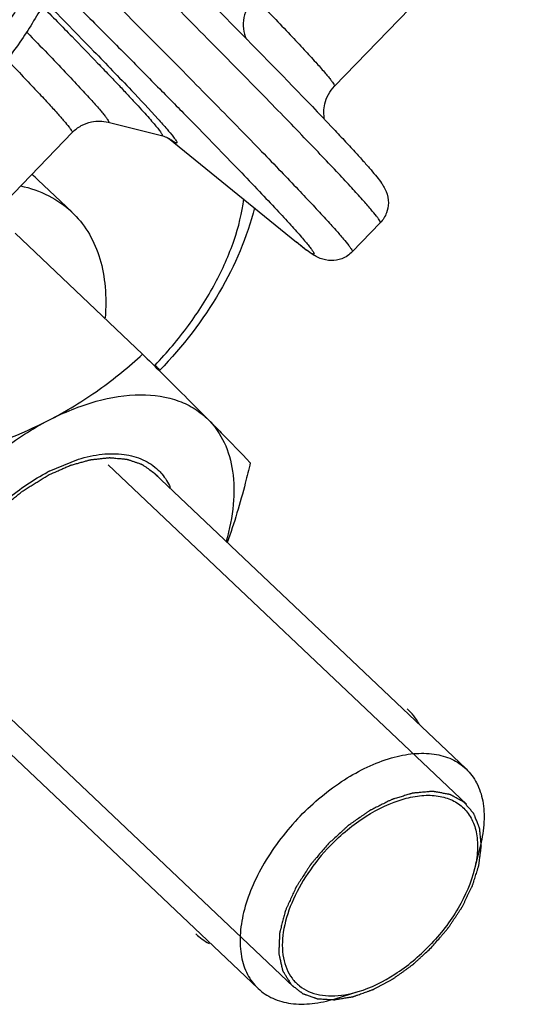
# Model space of a CAD drawing. Header units: millimetres. Extents: x 17 to 597, y 16 to 406.
# Tile 8 of 60: x 101 to 113, y 46 to 69. Entities that reach past the tile are written whole.
import ezdxf

# ---------------------------------------------------------------- set-up
doc = ezdxf.new("R2010")
doc.units = ezdxf.units.MM
doc.header["$LTSCALE"] = 32.67
doc.layers.get('0').update_dxf_attribs({"linetype": 'CONTINUOUS'})
doc.layers.add('CHAMFERS', color=7, linetype='CONTINUOUS')
doc.layers.add('ROUNDS', color=7, linetype='CONTINUOUS')

msp = doc.modelspace()

# ---------------------------------------------------------------- linework, layer by layer
at = {"color": 7, "linetype": 'Continuous'}
for p, q in [((108.596905, 67.088903), (114.874079, 73.578943)), ((103.457842, 66.272744), (104.673554, 65.968384)), ((99.252712, 62.530534), (102.644764, 66.037614)), ((104.834177, 65.908309), (107.735542, 63.549172)), ((102.637063, 64.236151), (101.875213, 64.957783)), ((102.637332, 64.235896), (102.685194, 64.189132)), ((109.001675, 63.332465), (109.637016, 63.989351)), ((101.347511, 63.75324), (104.244165, 61.009497)), ((102.12425, 58.35636), (102.784713, 58.627982)), ((104.510433, 58.30447), (111.584077, 51.604235)), ((99.7904, 53.321387), (106.864044, 46.621152))]:
    msp.add_line(p, q, dxfattribs=at)
at = {"color": 2, "linetype": 'Continuous'}
for p, q in [((111.591383, 50.800404), (103.458762, 58.503713)), ((107.667091, 46.657408), (99.543094, 54.352549))]:
    msp.add_line(p, q, dxfattribs=at)
at = {"color": 7, "linetype": 'Continuous'}
for centre, radius, start, end in [((100.369253, 63.367328), 2.190309, 46.5533961, 51.75441), ((104.212104, 54.306181), 4.556652, 117.2709608, 117.7535619), ((109.263834, 51.906157), 1.448729, 29.8502056, 47.1078369), ((106.430671, 48.913353), 1.438492, 227.2004774, 241.8545709)]:
    msp.add_arc(centre, radius, start, end, dxfattribs=at)
for points, knots in [([(101.471295, 64.829174), (101.69215, 64.781954), (102.114602, 64.639306), (102.48165, 64.383385), (102.63733, 64.235894)], [0, 0, 0, 0, 0.512938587, 1, 1, 1, 1]), ([(102.685194, 64.189132), (102.820362, 64.052952), (103.060723, 63.735626), (103.298126, 63.168572), (103.414163, 62.521299), (103.410632, 62.066587), (103.391333, 61.831608)], [0, 0, 0, 0, 0.227042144, 0.464876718, 0.721015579, 1, 1, 1, 1]), ([(102.112357, 59.512465), (102.508484, 59.716662), (103.254476, 60.1717), (103.929725, 60.724208), (104.244165, 61.009497)], [0, 0, 0, 0, 0.512115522, 1, 1, 1, 1]), ([(104.244165, 61.009497), (104.38172, 60.873349), (104.88083, 60.37874), (105.378706, 59.882874), (105.737373, 59.521523)], [0, 0, 0, 0, 0.275433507, 1, 1, 1, 1]), ([(102.112357, 59.512465), (102.456453, 59.689841), (103.133923, 59.968353), (104.149983, 60.138612), (104.928893, 60.029281), (105.435284, 59.782447), (105.64502, 59.614568), (105.737373, 59.521523)], [0, 0, 0, 0, 0.301011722, 0.56506335, 0.793182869, 0.898064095, 1, 1, 1, 1]), ([(98.5254, 55.80387), (98.710599, 56.190465), (99.162301, 56.946382), (100.010591, 57.96581), (100.99801, 58.845229), (101.734859, 59.317871), (102.112357, 59.512465)], [0, 0, 0, 0, 0.245489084, 0.501531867, 0.756780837, 1, 1, 1, 1]), ([(99.436183, 58.531062), (99.671733, 58.592389), (100.58743, 58.848129), (101.483295, 59.188194), (102.112357, 59.512465)], [0, 0, 0, 0, 0.255910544, 1, 1, 1, 1]), ([(105.737373, 59.521523), (105.834508, 59.423662), (106.152976, 59.101693), (106.469031, 58.777311), (106.686217, 58.549178)], [0, 0, 0, 0, 0.304469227, 1, 1, 1, 1]), ([(105.737373, 59.521523), (105.884352, 59.373445), (106.13477, 59.006158), (106.319281, 58.334918), (106.324056, 57.567682), (106.216931, 57.039921), (106.138984, 56.768253)], [0, 0, 0, 0, 0.215270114, 0.447974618, 0.708386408, 1, 1, 1, 1]), ([(102.784712, 58.627978), (102.961407, 58.681795), (103.305516, 58.757013), (103.808375, 58.759528), (104.251643, 58.641618), (104.496105, 58.478678), (104.5961, 58.382576)], [0, 0, 0, 0, 0.289957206, 0.549204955, 0.78228602, 1, 1, 1, 1]), ([(106.686217, 58.549178), (106.65083, 58.394516), (106.503692, 57.784371), (106.323287, 57.181627), (106.161754, 56.741287)], [0, 0, 0, 0, 0.25276453, 1, 1, 1, 1]), ([(99.373891, 55.027163), (99.454989, 55.356648), (99.72683, 56.024675), (100.345325, 56.937305), (101.140908, 57.739987), (101.765361, 58.167698), (102.09021, 58.33863)], [0, 0, 0, 0, 0.231874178, 0.487117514, 0.749157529, 1, 1, 1, 1]), ([(104.5961, 58.382576), (104.624735, 58.355056), (104.735381, 58.237738), (104.821871, 58.098259), (104.871594, 57.987513)], [0, 0, 0, 0, 0.246505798, 1, 1, 1, 1])]:
    msp.add_open_spline(points, degree=3, knots=knots, dxfattribs=at)
at = {"color": 2, "linetype": 'Continuous'}
for points, knots in [([(102.125043, 58.279286), (102.18415, 58.305232), (102.27281, 58.344152), (102.391023, 58.396041), (102.464907, 58.428481), (102.524011, 58.454411), (102.557265, 58.469042), (102.579422, 58.478724), (102.590522, 58.483694), (102.601538, 58.488163), (102.615828, 58.491742), (102.633827, 58.49703), (102.662549, 58.505036), (102.698478, 58.5152), (102.755949, 58.531374), (102.827794, 58.551624), (102.899634, 58.571852), (102.957114, 58.588062), (102.99302, 58.598135), (103.021788, 58.606325), (103.039671, 58.611145), (103.054199, 58.615685), (103.064489, 58.617218), (103.074609, 58.618227), (103.094937, 58.620513), (103.125392, 58.62383), (103.16602, 58.628317), (103.206642, 58.632786), (103.260807, 58.638752), (103.314971, 58.644715), (103.369136, 58.650682), (103.402987, 58.654404), (103.430074, 58.657398), (103.450369, 58.659598), (103.467349, 58.661575), (103.480781, 58.662835), (103.49127, 58.664661), (103.500176, 58.663121), (103.512603, 58.662244), (103.527948, 58.660744), (103.546443, 58.659116), (103.571074, 58.656886), (103.601873, 58.654119), (103.651146, 58.64968), (103.70042, 58.645243), (103.749695, 58.640808), (103.786647, 58.637475), (103.823614, 58.634166), (103.851299, 58.631619), (103.869818, 58.630022), (103.877441, 58.629206), (103.883757, 58.628905), (103.88928, 58.627318), (103.898577, 58.623943), (103.912052, 58.619434), (103.933503, 58.612046), (103.960355, 58.60287), (104.003296, 58.588155), (104.05698, 58.569773), (104.110659, 58.551383), (104.153609, 58.536682), (104.180439, 58.527472), (104.201935, 58.520152), (104.215296, 58.515468), (104.224797, 58.512409), (104.229993, 58.510316), (104.234309, 58.506928), (104.240004, 58.503135), (104.253425, 58.493667), (104.27366, 58.479619), (104.300581, 58.4608), (104.327518, 58.442004), (104.363428, 58.416936), (104.426273, 58.37307), (104.48014, 58.335469), (104.516051, 58.310402)], [0, 0, 0, 0, 0.0625, 0.09375, 0.125, 0.140625, 0.15625, 0.16015625, 0.1640625, 0.16796875, 0.171875, 0.1796875, 0.1875, 0.203125, 0.21875, 0.25, 0.28125, 0.296875, 0.3125, 0.3203125, 0.328125, 0.33203125, 0.3359375, 0.33984375, 0.34375, 0.359375, 0.375, 0.390625, 0.40625, 0.4375, 0.453125, 0.46875, 0.4765625, 0.484375, 0.4921875, 0.49609375, 0.5, 0.50390625, 0.5078125, 0.515625, 0.5234375, 0.53125, 0.546875, 0.5625, 0.59375, 0.609375, 0.625, 0.640625, 0.65625, 0.66015625, 0.6640625, 0.666015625, 0.66796875, 0.671875, 0.6796875, 0.6875, 0.703125, 0.71875, 0.75, 0.78125, 0.796875, 0.8125, 0.8203125, 0.828125, 0.83203125, 0.833984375, 0.8359375, 0.83984375, 0.84375, 0.859375, 0.875, 0.890625, 0.90625, 0.9375, 1, 1, 1, 1]), ([(104.516051, 58.310402), (104.523592, 58.303129), (104.534901, 58.292211), (104.549596, 58.277283), (104.558763, 58.267876), (104.56584, 58.260221), (104.570416, 58.255294), (104.573774, 58.251728), (104.578224, 58.246774), (104.584128, 58.240138), (104.590022, 58.233556), (104.594487, 58.228515), (104.599708, 58.222341), (104.604443, 58.216835), (104.608108, 58.212546)], [0, 0, 0, 0, 0.25, 0.375, 0.5, 0.5625, 0.625, 0.65625, 0.6875, 0.75, 0.8125, 0.84375, 0.875, 1, 1, 1, 1]), ([(99.784782, 53.315455), (99.758708, 53.350939), (99.719596, 53.404164), (99.667447, 53.475131), (99.634855, 53.519486), (99.60878, 53.554968), (99.589228, 53.581584), (99.569655, 53.608181), (99.553413, 53.630407), (99.542731, 53.644741), (99.537932, 53.651476), (99.534407, 53.655671), (99.532376, 53.663062), (99.529631, 53.671653), (99.526078, 53.683205), (99.5216, 53.697611), (99.516242, 53.714913), (99.509093, 53.737977), (99.496585, 53.778341), (99.478715, 53.836004), (99.457269, 53.905198), (99.435836, 53.974398), (99.419724, 54.026279), (99.40904, 54.060897), (99.404503, 54.075274), (99.401072, 54.086886), (99.396915, 54.098096), (99.396913, 54.114983), (99.396237, 54.134875), (99.39557, 54.161527), (99.394657, 54.194798), (99.393595, 54.234743), (99.392167, 54.287995), (99.390386, 54.354563), (99.388603, 54.421129), (99.38718, 54.474384), (99.386103, 54.51432), (99.385235, 54.547615), (99.384476, 54.574219), (99.384083, 54.59426), (99.383193, 54.610679), (99.386642, 54.625907), (99.389365, 54.64077), (99.393016, 54.659474), (99.401574, 54.70426), (99.414497, 54.771482), (99.43168, 54.861087), (99.448875, 54.950698), (99.463202, 55.025373), (99.474662, 55.085113), (99.481829, 55.122451), (99.487553, 55.15232), (99.491152, 55.170992), (99.493983, 55.185921), (99.500593, 55.201456), (99.5104, 55.22836), (99.52533, 55.266941), (99.542852, 55.313176), (99.560479, 55.359427), (99.583946, 55.42109), (99.613291, 55.49817), (99.642633, 55.57525), (99.666105, 55.636914), (99.680782, 55.675455), (99.692505, 55.706285), (99.701349, 55.729413), (99.708556, 55.74867), (99.714686, 55.764113), (99.718289, 55.775594), (99.725688, 55.787459), (99.734228, 55.803145), (99.745358, 55.822799), (99.758519, 55.846364), (99.776134, 55.87779), (99.798131, 55.917071), (99.833338, 55.979921), (99.877345, 56.058483), (99.930142, 56.152762), (99.97418, 56.231312), (100.00932, 56.294188), (100.035922, 56.341246), (100.057302, 56.380776), (100.080244, 56.410067), (100.102167, 56.439766), (100.129919, 56.476749), (100.174128, 56.536001), (100.229454, 56.610039), (100.295826, 56.698893), (100.362173, 56.787759), (100.41756, 56.861765), (100.453381, 56.90996), (100.470104, 56.932108), (100.480782, 56.947111), (100.497562, 56.964123), (100.517253, 56.984764), (100.543664, 57.012205), (100.576624, 57.046534), (100.616199, 57.087716), (100.668958, 57.142631), (100.734909, 57.211272), (100.800859, 57.279915), (100.85362, 57.334827), (100.893187, 57.376017), (100.92617, 57.410323), (100.952534, 57.437811), (100.972369, 57.45831), (100.988702, 57.475763), (101.003215, 57.486979), (101.024613, 57.504508), (101.071192, 57.542076), (101.142706, 57.60015), (101.228584, 57.669722), (101.314449, 57.739319), (101.385996, 57.797332), (101.443256, 57.843691), (101.478991, 57.872787), (101.507701, 57.895786), (101.535966, 57.919799), (101.574476, 57.942552), (101.620275, 57.970799), (101.681486, 58.008131), (101.757949, 58.05491), (101.849726, 58.110996), (101.972088, 58.185794), (102.063862, 58.241889), (102.125043, 58.279286)], [0, 0, 0, 0, 0.03125, 0.046875, 0.0625, 0.0703125, 0.078125, 0.0859375, 0.09375, 0.09765625, 0.098632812, 0.099609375, 0.1015625, 0.103515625, 0.10546875, 0.109375, 0.11328125, 0.1171875, 0.125, 0.140625, 0.15625, 0.171875, 0.1875, 0.19140625, 0.1953125, 0.197265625, 0.19921875, 0.203125, 0.20703125, 0.2109375, 0.21875, 0.2265625, 0.234375, 0.25, 0.265625, 0.2734375, 0.28125, 0.2890625, 0.29296875, 0.296875, 0.30078125, 0.302734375, 0.3046875, 0.30859375, 0.3125, 0.328125, 0.34375, 0.359375, 0.375, 0.3828125, 0.390625, 0.39453125, 0.3984375, 0.400390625, 0.40234375, 0.40625, 0.4140625, 0.421875, 0.4296875, 0.4375, 0.453125, 0.46875, 0.4765625, 0.484375, 0.48828125, 0.4921875, 0.49609375, 0.498046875, 0.5, 0.501953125, 0.50390625, 0.5078125, 0.51171875, 0.515625, 0.5234375, 0.53125, 0.546875, 0.5625, 0.578125, 0.5859375, 0.59375, 0.6015625, 0.60546875, 0.609375, 0.6171875, 0.625, 0.640625, 0.65625, 0.671875, 0.6875, 0.6953125, 0.697265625, 0.69921875, 0.703125, 0.70703125, 0.7109375, 0.71875, 0.7265625, 0.734375, 0.75, 0.765625, 0.7734375, 0.78125, 0.7890625, 0.79296875, 0.796875, 0.80078125, 0.802734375, 0.8046875, 0.8125, 0.828125, 0.84375, 0.859375, 0.875, 0.8828125, 0.890625, 0.89453125, 0.8984375, 0.90625, 0.9140625, 0.921875, 0.9375, 0.953125, 0.96875, 1, 1, 1, 1]), ([(111.535331, 50.849536), (111.512289, 50.862179), (111.466204, 50.887464), (111.397077, 50.925393), (111.33947, 50.956998), (111.299148, 50.979126), (111.276102, 50.991763), (111.258832, 51.00126), (111.244394, 51.009114), (111.232947, 51.015533), (111.225557, 51.019236), (111.220184, 51.022906), (111.212845, 51.023992), (111.200343, 51.026344), (111.175097, 51.030728), (111.139158, 51.037157), (111.081585, 51.04735), (111.024031, 51.057571), (110.966471, 51.067781), (110.930497, 51.074165), (110.901716, 51.079268), (110.880136, 51.083107), (110.858532, 51.086899), (110.842396, 51.089876), (110.831535, 51.091655), (110.824541, 51.093329), (110.814, 51.091864), (110.801771, 51.090938), (110.785319, 51.089412), (110.764804, 51.087605), (110.715527, 51.083185), (110.641629, 51.076593), (110.559509, 51.069238), (110.493821, 51.063386), (110.45275, 51.059662), (110.419931, 51.056835), (110.395212, 51.054299), (110.374948, 51.053509), (110.357355, 51.047444), (110.340004, 51.042328), (110.318232, 51.035607), (110.283442, 51.025037), (110.23994, 51.011761), (110.187744, 50.995858), (110.135546, 50.979946), (110.083348, 50.964039), (110.03115, 50.948123), (109.987655, 50.934883), (109.95285, 50.924241), (109.931118, 50.917702), (109.913683, 50.912215), (109.89643, 50.907659), (109.873566, 50.895305), (109.846432, 50.882036), (109.810148, 50.863801), (109.764829, 50.841194), (109.692298, 50.804917), (109.619773, 50.768672), (109.547247, 50.732411), (109.492851, 50.705229), (109.452058, 50.68481), (109.424856, 50.671247), (109.411266, 50.664376), (109.397635, 50.657853), (109.38, 50.644611), (109.357772, 50.629614), (109.322311, 50.60475), (109.277948, 50.573968), (109.224728, 50.536902), (109.153763, 50.487527), (109.082801, 50.438132), (109.011831, 50.388761), (108.967494, 50.357862), (108.93642, 50.336316), (108.920934, 50.325428), (108.912003, 50.319392), (108.903906, 50.3115), (108.893499, 50.30227), (108.877008, 50.287148), (108.848073, 50.260849), (108.806777, 50.223193), (108.740682, 50.162992), (108.658071, 50.087724), (108.558934, 49.997409), (108.492843, 49.937198), (108.459798, 49.907093)], [0, 0, 0, 0, 0.03125, 0.0625, 0.09375, 0.109375, 0.1171875, 0.125, 0.1328125, 0.13671875, 0.140625, 0.142578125, 0.14453125, 0.1484375, 0.15625, 0.171875, 0.1875, 0.21875, 0.234375, 0.25, 0.2578125, 0.265625, 0.2734375, 0.28125, 0.283203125, 0.28515625, 0.2890625, 0.29296875, 0.296875, 0.3046875, 0.3125, 0.34375, 0.375, 0.390625, 0.40625, 0.4140625, 0.421875, 0.4296875, 0.43359375, 0.4375, 0.4453125, 0.453125, 0.46875, 0.484375, 0.5, 0.515625, 0.53125, 0.546875, 0.5546875, 0.5625, 0.56640625, 0.5703125, 0.578125, 0.5859375, 0.59375, 0.609375, 0.625, 0.65625, 0.671875, 0.6875, 0.703125, 0.70703125, 0.7109375, 0.71484375, 0.71875, 0.7265625, 0.734375, 0.75, 0.765625, 0.78125, 0.8125, 0.828125, 0.84375, 0.8515625, 0.85546875, 0.857421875, 0.859375, 0.86328125, 0.8671875, 0.875, 0.890625, 0.90625, 0.9375, 0.96875, 1, 1, 1, 1]), ([(110.798677, 47.550718), (110.829922, 47.587086), (110.892412, 47.659821), (110.970524, 47.750742), (111.033016, 47.823476), (111.072066, 47.868939), (111.103323, 47.905301), (111.12672, 47.932594), (111.146363, 47.955269), (111.161751, 47.973566), (111.174184, 47.98686), (111.183214, 48.001788), (111.196442, 48.021122), (111.212569, 48.045486), (111.232097, 48.074638), (111.258073, 48.113536), (111.290563, 48.16215), (111.329543, 48.22049), (111.368524, 48.278829), (111.401011, 48.327445), (111.426994, 48.366339), (111.4465, 48.395505), (111.462696, 48.419826), (111.474149, 48.436819), (111.480512, 48.446578), (111.485795, 48.45376), (111.489125, 48.461467), (111.494245, 48.47156), (111.502889, 48.489307), (111.515403, 48.514616), (111.530348, 48.545006), (111.550301, 48.58552), (111.575233, 48.636164), (111.605155, 48.696935), (111.635075, 48.757707), (111.660012, 48.808351), (111.679954, 48.848864), (111.694933, 48.879254), (111.707342, 48.904565), (111.716173, 48.922309), (111.720993, 48.932407), (111.725245, 48.940099), (111.727061, 48.947337), (111.730333, 48.957146), (111.735662, 48.974238), (111.743482, 48.998694), (111.752777, 49.028025), (111.765201, 49.067139), (111.780721, 49.116029), (111.79935, 49.174698), (111.817976, 49.233367), (111.833503, 49.282258), (111.845915, 49.321369), (111.855248, 49.350708), (111.86295, 49.37514), (111.868488, 49.392275), (111.871424, 49.402015), (111.874271, 49.409465), (111.874651, 49.416362), (111.876018, 49.42575), (111.878008, 49.442089), (111.881062, 49.465478), (111.884636, 49.493525), (111.889434, 49.530927), (111.89542, 49.577678), (111.902608, 49.63378), (111.909793, 49.689881), (111.915785, 49.736634), (111.92057, 49.774032), (111.924183, 49.802094), (111.927116, 49.825435), (111.929322, 49.84186), (111.930343, 49.851111), (111.931785, 49.85843), (111.930643, 49.864292), (111.930021, 49.872616), (111.928514, 49.886947), (111.92658, 49.907543), (111.924165, 49.932206), (111.920977, 49.965108), (111.916982, 50.006229), (111.912193, 50.055577), (111.907401, 50.104924), (111.903413, 50.146049), (111.900212, 50.178944), (111.897837, 50.203629), (111.895779, 50.224154), (111.894492, 50.238613), (111.893517, 50.246732), (111.89346, 50.253225), (111.890827, 50.258176), (111.888215, 50.265315), (111.883226, 50.277559), (111.876317, 50.29518), (111.867932, 50.31627), (111.856785, 50.34441), (111.842841, 50.379577), (111.826112, 50.421781), (111.809381, 50.463984), (111.795443, 50.499156), (111.784283, 50.527286), (111.775937, 50.548404), (111.768908, 50.565938), (111.764132, 50.578338), (111.761178, 50.585226), (111.759597, 50.590948), (111.755589, 50.594548), (111.751091, 50.600088), (111.742826, 50.609438), (111.731225, 50.622975), (111.717215, 50.639143), (111.698566, 50.660726), (111.675244, 50.687697), (111.637935, 50.730855), (111.591297, 50.784801), (111.553986, 50.827958), (111.535331, 50.849536)], [0, 0, 0, 0, 0.03125, 0.0625, 0.078125, 0.09375, 0.1015625, 0.109375, 0.1171875, 0.12109375, 0.125, 0.12890625, 0.1328125, 0.140625, 0.1484375, 0.15625, 0.171875, 0.1875, 0.203125, 0.21875, 0.2265625, 0.234375, 0.2421875, 0.24609375, 0.248046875, 0.25, 0.251953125, 0.25390625, 0.2578125, 0.265625, 0.2734375, 0.28125, 0.296875, 0.3125, 0.328125, 0.34375, 0.3515625, 0.359375, 0.3671875, 0.37109375, 0.373046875, 0.375, 0.376953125, 0.37890625, 0.3828125, 0.390625, 0.3984375, 0.40625, 0.421875, 0.4375, 0.453125, 0.46875, 0.4765625, 0.484375, 0.4921875, 0.49609375, 0.498046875, 0.5, 0.501953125, 0.50390625, 0.5078125, 0.515625, 0.5234375, 0.53125, 0.546875, 0.5625, 0.578125, 0.59375, 0.6015625, 0.609375, 0.6171875, 0.62109375, 0.623046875, 0.625, 0.626953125, 0.62890625, 0.6328125, 0.640625, 0.6484375, 0.65625, 0.671875, 0.6875, 0.703125, 0.71875, 0.7265625, 0.734375, 0.7421875, 0.74609375, 0.748046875, 0.75, 0.751953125, 0.75390625, 0.7578125, 0.765625, 0.7734375, 0.78125, 0.796875, 0.8125, 0.828125, 0.84375, 0.8515625, 0.859375, 0.8671875, 0.87109375, 0.873046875, 0.875, 0.876953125, 0.87890625, 0.8828125, 0.890625, 0.8984375, 0.90625, 0.921875, 0.9375, 0.96875, 1, 1, 1, 1]), ([(108.459798, 49.907093), (108.430302, 49.872405), (108.371311, 49.803029), (108.282826, 49.698965), (108.209082, 49.612247), (108.150101, 49.542867), (108.113207, 49.499518), (108.087443, 49.469146), (108.072624, 49.451834), (108.063588, 49.440913), (108.055841, 49.432408), (108.049989, 49.423057), (108.039416, 49.40684), (108.018506, 49.374302), (107.988512, 49.327873), (107.940592, 49.253557), (107.892647, 49.17925), (107.844721, 49.104937), (107.808743, 49.04921), (107.778867, 49.00275), (107.75473, 48.965628), (107.74018, 48.942321), (107.727314, 48.923917), (107.721022, 48.909453), (107.714387, 48.895057), (107.701294, 48.866229), (107.681581, 48.823001), (107.655339, 48.765357), (107.620333, 48.688499), (107.585342, 48.611644), (107.550319, 48.534781), (107.528498, 48.486758), (107.510885, 48.448304), (107.498101, 48.41956), (107.486094, 48.3953), (107.482051, 48.377149), (107.477036, 48.358778), (107.4711, 48.335889), (107.461418, 48.299226), (107.449378, 48.253411), (107.434903, 48.198427), (107.420435, 48.143444), (107.405966, 48.088461), (107.391493, 48.033477), (107.379447, 47.987662), (107.369777, 47.950999), (107.363809, 47.928108), (107.358861, 47.909743), (107.356434, 47.89952), (107.35425, 47.892534), (107.354144, 47.888285), (107.35373, 47.880782), (107.353065, 47.865824), (107.352031, 47.84443), (107.350423, 47.810214), (107.348397, 47.76744), (107.345164, 47.699003), (107.34193, 47.630566), (107.338694, 47.562127), (107.336678, 47.519357), (107.335049, 47.485132), (107.334067, 47.463763), (107.3332, 47.446617), (107.332771, 47.433897), (107.331711, 47.422853), (107.333749, 47.415841), (107.336064, 47.404853), (107.339848, 47.388568), (107.344716, 47.366743), (107.349631, 47.344948), (107.356168, 47.315877), (107.364344, 47.279542), (107.377424, 47.221404), (107.390502, 47.163265), (107.401952, 47.112398), (107.408485, 47.083324), (107.413412, 47.061538), (107.417429, 47.04332), (107.420417, 47.030692), (107.421849, 47.023281), (107.426037, 47.017817), (107.430328, 47.010319), (107.437722, 46.998696), (107.446783, 46.98404), (107.457733, 46.966506), (107.472307, 46.943109), (107.497823, 46.902174), (107.534269, 46.84369), (107.578007, 46.773511), (107.607165, 46.726724), (107.621744, 46.703331)], [0, 0, 0, 0, 0.03125, 0.0625, 0.09375, 0.109375, 0.125, 0.1328125, 0.13671875, 0.140625, 0.142578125, 0.14453125, 0.1484375, 0.15625, 0.171875, 0.1875, 0.21875, 0.234375, 0.25, 0.265625, 0.2734375, 0.28125, 0.28515625, 0.2890625, 0.29296875, 0.296875, 0.3125, 0.328125, 0.34375, 0.375, 0.390625, 0.40625, 0.4140625, 0.421875, 0.4296875, 0.43359375, 0.4375, 0.4453125, 0.453125, 0.46875, 0.484375, 0.5, 0.515625, 0.53125, 0.546875, 0.5546875, 0.5625, 0.56640625, 0.5703125, 0.571289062, 0.572265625, 0.57421875, 0.578125, 0.5859375, 0.59375, 0.609375, 0.625, 0.65625, 0.671875, 0.6875, 0.6953125, 0.703125, 0.70703125, 0.7109375, 0.71484375, 0.716796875, 0.71875, 0.7265625, 0.734375, 0.7421875, 0.75, 0.765625, 0.78125, 0.8125, 0.828125, 0.8359375, 0.84375, 0.8515625, 0.85546875, 0.857421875, 0.859375, 0.86328125, 0.8671875, 0.875, 0.8828125, 0.890625, 0.90625, 0.9375, 0.96875, 1, 1, 1, 1]), ([(107.621744, 46.703331), (107.643182, 46.686785), (107.686059, 46.653691), (107.739654, 46.612324), (107.782532, 46.579232), (107.809327, 46.558546), (107.83077, 46.542005), (107.846834, 46.529578), (107.86028, 46.51929), (107.869575, 46.511955), (107.87507, 46.507972), (107.878675, 46.504397), (107.884249, 46.503072), (107.890995, 46.50052), (107.903119, 46.496421), (107.920272, 46.490374), (107.940927, 46.483199), (107.968443, 46.473604), (108.002846, 46.46162), (108.044125, 46.447234), (108.085406, 46.432851), (108.119805, 46.420861), (108.147329, 46.411278), (108.167958, 46.404067), (108.185194, 46.398133), (108.19717, 46.393831), (108.204153, 46.391604), (108.208996, 46.389283), (108.215349, 46.38945), (108.223293, 46.388805), (108.23744, 46.388082), (108.257522, 46.386836), (108.281676, 46.385431), (108.313862, 46.383527), (108.3541, 46.381158), (108.402384, 46.37831), (108.450669, 46.375464), (108.490904, 46.373089), (108.523096, 46.371197), (108.54723, 46.369755), (108.567375, 46.368629), (108.581411, 46.367691), (108.589533, 46.367389), (108.595337, 46.366504), (108.602242, 46.368133), (108.611063, 46.369428), (108.62668, 46.372103), (108.648897, 46.375711), (108.675597, 46.380132), (108.711182, 46.385994), (108.755669, 46.393333), (108.809051, 46.402135), (108.862434, 46.410939), (108.906919, 46.418272), (108.942509, 46.424146), (108.969196, 46.428529), (108.991454, 46.432255), (109.006996, 46.434719), (109.015937, 46.436353), (109.022475, 46.436941), (109.029657, 46.439966), (109.039009, 46.44315), (109.055479, 46.449119), (109.078953, 46.457438), (109.107145, 46.467509), (109.144727, 46.480906), (109.191707, 46.497664), (109.248081, 46.517768), (109.304456, 46.537875), (109.351435, 46.554626), (109.389019, 46.568036), (109.417205, 46.578071), (109.440698, 46.586503), (109.457134, 46.59227), (109.466541, 46.595776), (109.473553, 46.597812), (109.480731, 46.602116), (109.490243, 46.607063), (109.506917, 46.616089), (109.530722, 46.628791), (109.559295, 46.644116), (109.597389, 46.66452), (109.645008, 46.690035), (109.702151, 46.720648), (109.759293, 46.751264), (109.806913, 46.776773), (109.845007, 46.797188), (109.873581, 46.81248), (109.897382, 46.825284), (109.914063, 46.834127), (109.923564, 46.839367), (109.930775, 46.842772), (109.937664, 46.848183), (109.946962, 46.854699), (109.963181, 46.866426), (109.986379, 46.88301), (110.014204, 46.902983), (110.051309, 46.929589), (110.097688, 46.962854), (110.153343, 47.002769), (110.209, 47.042683), (110.255377, 47.075953), (110.292485, 47.10255), (110.3203, 47.122548), (110.343531, 47.139054), (110.361999, 47.152615), (110.376168, 47.161812), (110.389122, 47.174728), (110.406819, 47.190651), (110.428794, 47.210999), (110.455227, 47.235227), (110.490448, 47.267598), (110.534483, 47.308038), (110.604934, 47.372754), (110.692999, 47.453646), (110.763451, 47.518361), (110.798677, 47.550718)], [0, 0, 0, 0, 0.03125, 0.0625, 0.078125, 0.09375, 0.1015625, 0.109375, 0.1171875, 0.12109375, 0.123046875, 0.125, 0.126953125, 0.12890625, 0.1328125, 0.140625, 0.1484375, 0.15625, 0.171875, 0.1875, 0.203125, 0.21875, 0.2265625, 0.234375, 0.2421875, 0.24609375, 0.248046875, 0.25, 0.251953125, 0.25390625, 0.2578125, 0.265625, 0.2734375, 0.28125, 0.296875, 0.3125, 0.328125, 0.34375, 0.3515625, 0.359375, 0.3671875, 0.37109375, 0.373046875, 0.375, 0.376953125, 0.37890625, 0.3828125, 0.390625, 0.3984375, 0.40625, 0.421875, 0.4375, 0.453125, 0.46875, 0.4765625, 0.484375, 0.4921875, 0.49609375, 0.498046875, 0.5, 0.501953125, 0.50390625, 0.5078125, 0.515625, 0.5234375, 0.53125, 0.546875, 0.5625, 0.578125, 0.59375, 0.6015625, 0.609375, 0.6171875, 0.62109375, 0.623046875, 0.625, 0.626953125, 0.62890625, 0.6328125, 0.640625, 0.6484375, 0.65625, 0.671875, 0.6875, 0.703125, 0.71875, 0.7265625, 0.734375, 0.7421875, 0.74609375, 0.748046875, 0.75, 0.751953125, 0.75390625, 0.7578125, 0.765625, 0.7734375, 0.78125, 0.796875, 0.8125, 0.828125, 0.84375, 0.8515625, 0.859375, 0.8671875, 0.87109375, 0.875, 0.87890625, 0.8828125, 0.890625, 0.8984375, 0.90625, 0.921875, 0.9375, 0.96875, 1, 1, 1, 1])]:
    msp.add_open_spline(points, degree=3, knots=knots, dxfattribs=at)
at = {"layer": 'CHAMFERS', "color": 7, "linetype": 'Continuous'}
for p, q in [((111.910139, 49.87319), (111.778336, 49.337369)), ((108.610213, 46.389357), (109.138105, 46.549997))]:
    msp.add_line(p, q, dxfattribs=at)
for points, knots in [([(107.81749, 50.529786), (108.119774, 50.842321), (108.760748, 51.375997), (109.671278, 51.821217), (110.37858, 51.963763), (110.847354, 51.959563), (111.260646, 51.845857), (111.4896, 51.693712), (111.584065, 51.604223)], [0, 0, 0, 0, 0.305887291, 0.581634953, 0.702395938, 0.810706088, 0.908457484, 1, 1, 1, 1]), ([(111.584065, 51.604223), (111.681024, 51.512373), (111.849077, 51.284806), (111.98409, 50.864208), (112.007074, 50.380535), (111.952608, 50.04582), (111.910134, 49.873189)], [0, 0, 0, 0, 0.217708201, 0.45089519, 0.710206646, 1, 1, 1, 1]), ([(108.503858, 49.862704), (108.747385, 50.114489), (109.26376, 50.543815), (109.997653, 50.900303), (110.566834, 51.011558), (110.943164, 51.004803), (111.273945, 50.909014), (111.455701, 50.78338), (111.530295, 50.709961)], [0, 0, 0, 0, 0.306425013, 0.582248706, 0.702841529, 0.810899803, 0.908441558, 1, 1, 1, 1]), ([(111.530295, 50.709961), (111.605537, 50.635904), (111.735306, 50.453811), (111.838729, 50.1203), (111.85515, 49.737971), (111.81184, 49.473601), (111.778308, 49.337304)], [0, 0, 0, 0, 0.2176891, 0.451175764, 0.710579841, 1, 1, 1, 1]), ([(107.81749, 50.529786), (107.507053, 50.208821), (107.10011, 49.682758), (106.713788, 48.921305), (106.525576, 48.367509), (106.440895, 47.840527), (106.464599, 47.358514), (106.599735, 46.939515), (106.767374, 46.712751), (106.864055, 46.621164)], [0, 0, 0, 0, 0.305148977, 0.448853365, 0.582204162, 0.703226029, 0.811545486, 0.908991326, 1, 1, 1, 1]), ([(108.503858, 49.862704), (108.315903, 49.668375), (107.98143, 49.258253), (107.613556, 48.593936), (107.412344, 47.93879), (107.401116, 47.417212), (107.503726, 47.065554), (107.627033, 46.848022), (107.797187, 46.673034), (108.087632, 46.498802), (108.558609, 46.418635), (108.939938, 46.489735), (109.137861, 46.549932)], [0, 0, 0, 0, 0.162824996, 0.316883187, 0.454605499, 0.572252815, 0.624461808, 0.673568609, 0.721344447, 0.76982281, 0.875405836, 1, 1, 1, 1]), ([(111.778308, 49.337304), (111.70119, 49.023837), (111.421667, 48.392955), (111.002312, 47.851202), (110.754617, 47.595107)], [0, 0, 0, 0, 0.475358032, 1, 1, 1, 1]), ([(109.137861, 46.549932), (109.43193, 46.639372), (110.018951, 46.932725), (110.51877, 47.351263), (110.754617, 47.595107)], [0, 0, 0, 0, 0.475355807, 1, 1, 1, 1]), ([(106.864055, 46.621164), (106.961014, 46.529313), (107.197369, 46.373855), (107.624658, 46.261823), (108.108869, 46.265081), (108.440138, 46.337606), (108.610215, 46.389367)], [0, 0, 0, 0, 0.217708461, 0.450895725, 0.71020755, 1, 1, 1, 1])]:
    msp.add_open_spline(points, degree=3, knots=knots, dxfattribs=at)
at = {"layer": 'ROUNDS', "color": 9, "linetype": 'Continuous'}
msp.add_line((104.508323, 60.747685), (104.524619, 60.764534), dxfattribs=at)
at = {"layer": 'ROUNDS', "color": 7, "linetype": 'Continuous'}
msp.add_line((104.622299, 60.63472), (104.634885, 60.647732), dxfattribs=at)
at = {"layer": 'ROUNDS', "color": 9, "linetype": 'Continuous'}
msp.add_arc((103.210891, 64.598666), 2.190236, 37.6653882, 37.9618965, dxfattribs=at)
for points, knots in [([(102.164813, 72.834619), (102.27575, 72.725873), (102.458682, 72.433388), (102.549647, 71.886092), (102.485587, 71.241896), (102.273629, 70.51428), (101.921238, 69.722934), (101.439069, 68.892191), (100.842525, 68.049003), (100.387115, 67.503866), (100.144388, 67.234552)], [0, 0, 0, 0, 0.073299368, 0.15704881, 0.257444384, 0.376430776, 0.513198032, 0.665233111, 0.828931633, 1, 1, 1, 1]), ([(109.637012, 63.989354), (109.640701, 63.99317), (109.637484, 64.012694), (109.622041, 64.040507), (109.593072, 64.085764), (109.527319, 64.173351), (109.407293, 64.318463), (109.218921, 64.532789), (108.972942, 64.803098), (108.670007, 65.12829), (108.310699, 65.507691), (107.895869, 65.940327), (107.42648, 66.425168), (106.696084, 67.173761), (105.655575, 68.229731), (104.260381, 69.632994), (103.264289, 70.62785), (102.735681, 71.15439)], [0, 0, 0, 0, 0.001598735, 0.004910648, 0.010181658, 0.017458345, 0.038069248, 0.066757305, 0.103471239, 0.148133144, 0.200640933, 0.26087198, 0.328685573, 0.403920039, 0.575923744, 0.77525037, 1, 1, 1, 1]), ([(102.505791, 70.093351), (103.004848, 69.595526), (103.944615, 68.655523), (105.260081, 67.330271), (106.240065, 66.333872), (106.927299, 65.628019), (107.368582, 65.171141), (107.758365, 64.763564), (108.095798, 64.406199), (108.380135, 64.099911), (108.610864, 63.8453), (108.78743, 63.64334), (108.899771, 63.506548), (108.961217, 63.42384), (108.988145, 63.381104), (109.002566, 63.354584), (109.005206, 63.336119), (109.001674, 63.332466)], [0, 0, 0, 0, 0.225287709, 0.424812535, 0.596784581, 0.671947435, 0.739666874, 0.799791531, 0.852189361, 0.896746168, 0.933366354, 0.961978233, 0.98253626, 0.989796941, 0.995060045, 0.998376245, 1, 1, 1, 1]), ([(102.24661, 69.426375), (102.531955, 69.14117), (103.08275, 68.589667), (103.877353, 67.790701), (104.609689, 67.050759), (105.27747, 66.372161), (105.878619, 65.757036), (106.411266, 65.207312), (106.873777, 64.724728), (107.264723, 64.310796), (107.544408, 64.008624), (107.731065, 63.801799), (107.843953, 63.674058), (107.938212, 63.564258), (108.013843, 63.47273), (108.070771, 63.398951), (108.106028, 63.349301), (108.1242, 63.316934), (108.132582, 63.300182), (108.136808, 63.275192), (108.111702, 63.2785), (108.094701, 63.286315), (108.061775, 63.303363), (108.011011, 63.336916), (107.935417, 63.391312), (107.841462, 63.46381), (107.772949, 63.518756), (107.735542, 63.549172)], [0, 0, 0, 0, 0.134420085, 0.259697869, 0.37544095, 0.481288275, 0.576910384, 0.662009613, 0.736322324, 0.79962046, 0.851711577, 0.87350473, 0.892442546, 0.908512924, 0.921707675, 0.932026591, 0.939480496, 0.942146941, 0.944125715, 0.946239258, 0.948348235, 0.950324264, 0.952987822, 0.960435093, 0.970747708, 0.983936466, 1, 1, 1, 1]), ([(106.782745, 69.102225), (106.72183, 69.039245), (106.617883, 68.89655), (106.529795, 68.650457), (106.517935, 68.394856), (106.563331, 68.231747), (106.598078, 68.157667)], [0, 0, 0, 0, 0.257960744, 0.511738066, 0.759098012, 1, 1, 1, 1]), ([(106.782745, 69.102225), (106.928114, 68.952082), (107.199723, 68.670355), (107.576747, 68.274708), (107.895053, 67.935469), (108.153765, 67.653638), (108.331005, 67.454157), (108.441874, 67.323508), (108.503022, 67.247989), (108.548893, 67.188183), (108.579969, 67.141206), (108.596316, 67.11294), (108.600627, 67.092752), (108.596905, 67.088903)], [0, 0, 0, 0, 0.230681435, 0.431955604, 0.603255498, 0.744145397, 0.854263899, 0.897706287, 0.933379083, 0.961288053, 0.981472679, 0.994089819, 1, 1, 1, 1]), ([(101.968385, 68.899859), (102.192853, 68.671607), (102.61165, 68.244181), (103.113965, 67.726373), (103.469437, 67.356008), (103.701152, 67.112576), (103.908869, 66.892161), (104.092342, 66.695025), (104.251371, 66.521411), (104.385758, 66.37154), (104.495447, 66.245599), (104.580185, 66.143788), (104.634878, 66.073504), (104.665253, 66.029155), (104.679878, 66.005264), (104.687522, 65.987896), (104.691798, 65.974506), (104.684164, 65.965531), (104.67718, 65.967479), (104.673551, 65.968387)], [0, 0, 0, 0, 0.23886462, 0.446491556, 0.538278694, 0.621898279, 0.697255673, 0.764260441, 0.822837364, 0.872922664, 0.914462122, 0.947424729, 0.971799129, 0.980779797, 0.987646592, 0.992451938, 0.995366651, 0.997208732, 1, 1, 1, 1]), ([(102.032488, 69.008634), (102.400087, 68.63575), (103.055458, 67.967681), (103.910138, 67.080938), (104.465569, 66.489759), (104.779427, 66.137758), (104.892946, 66.00335), (104.937717, 65.945962)], [0, 0, 0, 0, 0.372030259, 0.664915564, 0.875060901, 0.948284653, 1, 1, 1, 1]), ([(101.622255, 68.309237), (101.777753, 68.149333), (102.067172, 67.850449), (102.467034, 67.432597), (102.758278, 67.123386), (102.957434, 66.907979), (103.08183, 66.771389), (103.189084, 66.65132), (103.279146, 66.547858), (103.351885, 66.461177), (103.407538, 66.391186), (103.445646, 66.338428), (103.466778, 66.303874), (103.473577, 66.284923), (103.47402, 66.275116), (103.46631, 66.270583), (103.460941, 66.27197), (103.457839, 66.272747)], [0, 0, 0, 0, 0.241413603, 0.450307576, 0.625977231, 0.701161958, 0.767832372, 0.825933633, 0.875421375, 0.916269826, 0.948464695, 0.972022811, 0.987057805, 0.99153017, 0.994301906, 0.996539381, 1, 1, 1, 1]), ([(101.181748, 67.672225), (101.299307, 67.550379), (101.518868, 67.321798), (101.823502, 67.000772), (102.08044, 66.7256), (102.289163, 66.496878), (102.44908, 66.315567), (102.55108, 66.192844), (102.607013, 66.118857), (102.631744, 66.080623), (102.644879, 66.057288), (102.647853, 66.040807), (102.644763, 66.037614)], [0, 0, 0, 0, 0.230829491, 0.432106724, 0.60334072, 0.744126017, 0.854138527, 0.933180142, 0.96107547, 0.981271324, 0.993942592, 1, 1, 1, 1]), ([(104.944666, 65.937007), (104.956486, 65.921694), (104.977009, 65.894417), (105.001913, 65.857688), (105.016224, 65.832869), (105.021958, 65.817534), (105.023415, 65.80987), (105.02212, 65.803654), (105.016877, 65.800595), (105.009801, 65.801007), (104.995584, 65.804887), (104.971809, 65.81695), (104.95195, 65.829108), (104.940274, 65.836661)], [0, 0, 0, 0, 0.234690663, 0.413912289, 0.538482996, 0.581062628, 0.611640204, 0.633031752, 0.652559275, 0.679127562, 0.716954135, 0.831289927, 1, 1, 1, 1]), ([(104.940274, 65.836661), (104.936097, 65.839363), (104.917486, 65.851632), (104.899235, 65.864442), (104.885178, 65.874556)], [0, 0, 0, 0, 0.223154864, 1, 1, 1, 1]), ([(104.524619, 60.764534), (104.796485, 61.045618), (105.295997, 61.634864), (105.903035, 62.585692), (106.334861, 63.552421), (106.500348, 64.213318), (106.54184, 64.532031)], [0, 0, 0, 0, 0.270468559, 0.532454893, 0.777702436, 1, 1, 1, 1]), ([(104.524619, 60.764534), (104.540801, 60.748231), (104.563452, 60.72531), (104.591107, 60.69678), (104.607026, 60.680226), (104.618836, 60.667331), (104.628377, 60.657369), (104.631742, 60.65207), (104.635517, 60.648404), (104.634881, 60.647735)], [0, 0, 0, 0, 0.428530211, 0.600557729, 0.742650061, 0.854087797, 0.934268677, 0.98278412, 1, 1, 1, 1])]:
    msp.add_open_spline(points, degree=3, knots=knots, dxfattribs=at)
at = {"layer": 'ROUNDS', "color": 7, "linetype": 'Continuous'}
for points, knots in [([(102.164814, 72.834621), (102.253416, 72.747781), (102.412066, 72.554737), (102.641675, 72.113459), (102.764558, 71.483774), (102.690892, 70.694412), (102.447433, 69.876336), (102.056099, 69.030872), (101.532308, 68.169458), (100.893415, 67.31405), (100.408198, 66.769024), (100.15085, 66.50295)], [0, 0, 0, 0, 0.051470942, 0.102735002, 0.205123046, 0.31215912, 0.428897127, 0.557614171, 0.697676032, 0.846425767, 1, 1, 1, 1]), ([(104.184871, 70.599032), (105.042121, 69.740582), (106.502824, 68.269179), (107.949707, 66.783959), (108.540841, 66.159112)], [0, 0, 0, 0, 0.585134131, 1, 1, 1, 1]), ([(108.374227, 66.330862), (108.350497, 66.447174), (108.353302, 66.727072), (108.490928, 66.979332), (108.596905, 67.088903)], [0, 0, 0, 0, 0.43780308, 1, 1, 1, 1]), ([(102.644764, 66.037614), (102.705002, 66.099895), (102.842581, 66.204191), (103.12131, 66.306479), (103.337236, 66.302938), (103.457842, 66.272744)], [0, 0, 0, 0, 0.295018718, 0.576675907, 1, 1, 1, 1]), ([(108.540841, 66.159112), (108.633916, 66.060729), (108.807579, 65.876127), (109.048253, 65.616282), (109.251583, 65.392068), (109.418889, 65.201935), (109.554172, 65.040633), (109.650019, 64.916241), (109.721442, 64.806531), (109.794701, 64.662152), (109.836707, 64.452659), (109.789996, 64.198084), (109.698843, 64.053275), (109.637016, 63.989351)], [0, 0, 0, 0, 0.151904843, 0.284271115, 0.397247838, 0.491390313, 0.568309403, 0.633368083, 0.667367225, 0.715007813, 0.814480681, 0.900252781, 1, 1, 1, 1]), ([(104.673554, 65.968384), (104.710373, 65.959167), (104.776177, 65.937329), (104.839215, 65.907793), (104.86552, 65.890968)], [0, 0, 0, 0, 0.548631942, 1, 1, 1, 1]), ([(106.780316, 64.333439), (106.618099, 63.664183), (106.036456, 62.328613), (105.152726, 61.183134), (104.634885, 60.647732)], [0, 0, 0, 0, 0.480389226, 1, 1, 1, 1]), ([(109.001675, 63.332465), (108.935157, 63.263692), (108.782258, 63.163706), (108.518311, 63.117051), (108.30862, 63.161233), (108.165141, 63.233387), (108.048745, 63.306881), (107.908267, 63.410531), (107.796534, 63.499579), (107.735542, 63.549172)], [0, 0, 0, 0, 0.199834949, 0.366860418, 0.548525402, 0.635648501, 0.701589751, 0.835816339, 1, 1, 1, 1])]:
    msp.add_open_spline(points, degree=3, knots=knots, dxfattribs=at)

doc.saveas('drawing.dxf')
